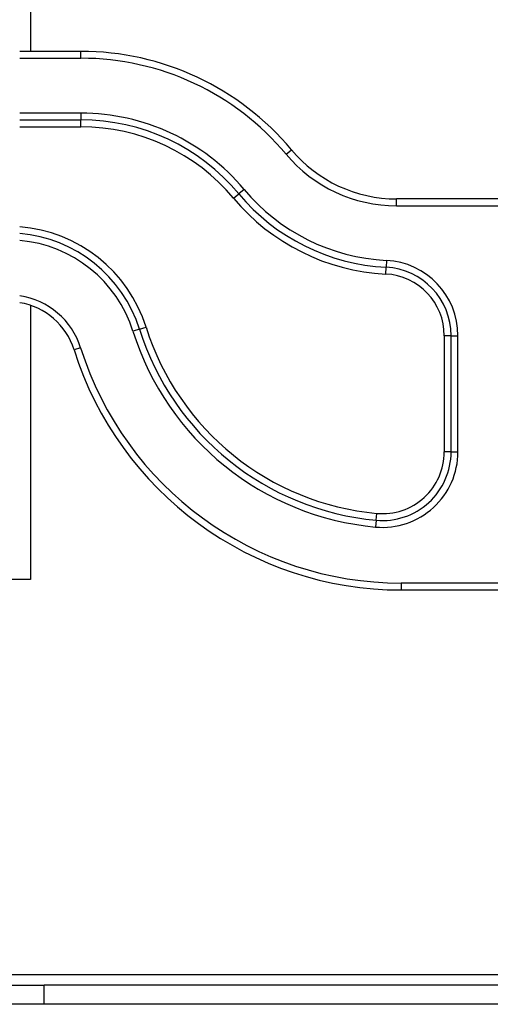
# Model space of a CAD drawing. Header units: inches. Extents: x 3 to 104, y 6 to 58.
# Tile 5 of 36: x 4.79 to 6.14, y 9.2 to 12.02. Entities that reach past the tile are written whole.
import ezdxf

# ---------------------------------------------------------------- set-up
doc = ezdxf.new("R2010")
doc.units = ezdxf.units.IN
doc.header["$MEASUREMENT"] = 0
doc.layers.add('Visible Edges(ANSI)', color=7, linetype='Continuous', lineweight=25)
doc.layers.add('Visible Tangent Edges(ANSI)', color=7, linetype='Continuous', lineweight=25)

msp = doc.modelspace()

# ---------------------------------------------------------------- linework, layer by layer
at = {"layer": 'Visible Edges(ANSI)'}
for p, q in [((4.9642, 11.9338), (4.7884, 11.9338)), ((6.5554, 11.5105), (5.87, 11.5105)), ((4.8195, 10.4184), (4.7334, 10.4184)), ((4.8194, 10.4185), (4.7884, 10.4185)), ((4.8194, 10.4185), (4.8195, 10.4185)), ((4.8195, 10.4185), (4.8195, 10.4184)), ((5.8835, 10.3885), (6.5554, 10.3885)), ((4.7334, 9.2545), (4.8584, 9.2545)), ((19.7414, 9.2545), (4.8584, 9.2545)), ((4.8584, 9.1995), (4.7334, 9.1995)), ((19.7414, 9.1995), (4.8584, 9.1995))]:
    msp.add_line(p, q, dxfattribs=at)
for centre, radius, start, end in [((4.9642, 11.1464), 0.7874, 39.9162, 90), ((5.87, 11.9042), 0.3937, 219.9162, 270), ((4.7568, 11.0184), 0.1969, 17.4576, 80.7372), ((5.8835, 11.3727), 0.9843, 197.4576, 270)]:
    msp.add_arc(centre, radius, start, end, dxfattribs=at)
at = {"layer": 'Visible Tangent Edges(ANSI)'}
for p, q in [((4.8194, 36.8403), (4.8194, 11.9338)), ((4.9642, 11.9141), (4.9642, 11.9338)), ((4.7884, 11.9141), (4.9642, 11.9141)), ((4.9642, 11.7566), (4.7884, 11.7566)), ((4.9642, 11.7566), (4.9642, 11.7369)), ((4.9642, 11.7369), (4.7884, 11.7369)), ((4.9642, 11.7172), (4.9642, 11.7369)), ((4.7884, 11.7172), (4.9642, 11.7172)), ((5.553, 11.639), (5.5681, 11.6516)), ((5.4322, 11.5379), (5.4171, 11.5253)), ((5.402, 11.5127), (5.4171, 11.5253)), ((5.87, 11.4908), (5.87, 11.5105)), ((5.87, 11.4908), (6.5554, 11.4908)), ((5.8407, 11.3341), (5.8397, 11.3145)), ((5.8387, 11.2948), (5.8397, 11.3145)), ((4.8194, 11.205), (4.8194, 10.4185)), ((5.1323, 11.1365), (5.1136, 11.1306)), ((5.1323, 11.1365), (5.1511, 11.1424)), ((6.0068, 11.1179), (6.0068, 10.7846)), ((6.0264, 11.1179), (6.0068, 11.1179)), ((6.0264, 11.1179), (6.0461, 11.1179)), ((6.0264, 10.7846), (6.0264, 11.1179)), ((6.0461, 10.7846), (6.0461, 11.1179)), ((4.9633, 11.0834), (4.9445, 11.0775)), ((6.0264, 10.7846), (6.0068, 10.7846)), ((6.0264, 10.7846), (6.0461, 10.7846)), ((5.8116, 10.5886), (5.8134, 10.6082)), ((5.8116, 10.5886), (5.8098, 10.569)), ((6.5554, 10.4082), (5.8835, 10.4082)), ((5.8835, 10.4082), (5.8835, 10.3885)), ((4.7334, 9.2855), (19.9974, 9.2855)), ((4.8584, 9.1995), (4.8584, 9.2545))]:
    msp.add_line(p, q, dxfattribs=at)
for centre, radius, start, end in [((4.9642, 11.1464), 0.7677, 39.9162, 90), ((4.9642, 11.1464), 0.6102, 39.9162, 90), ((4.9642, 11.1464), 0.5906, 39.9162, 90), ((4.9642, 11.1464), 0.5709, 39.9162, 90), ((5.87, 11.9042), 0.4134, 219.9162, 270), ((5.87, 11.9042), 0.5709, 219.9162, 267.0562), ((5.87, 11.9042), 0.6102, 219.9162, 267.0562), ((5.87, 11.9042), 0.5906, 219.9162, 267.0562), ((4.7568, 11.0184), 0.4134, 17.4576, 85.604), ((4.7568, 11.0184), 0.3937, 17.4576, 85.3837), ((4.7568, 11.0184), 0.374, 17.4576, 85.1402), ((5.8296, 11.1179), 0.2165, 0, 87.0562), ((5.8296, 11.1179), 0.1969, 0, 87.0562), ((5.8296, 11.1179), 0.1772, 0, 87.0562), ((4.7568, 11.0184), 0.2165, 17.4576, 81.5857), ((5.8835, 11.3727), 0.7874, 197.4576, 264.7667), ((5.8835, 11.3727), 0.7677, 197.4576, 264.7667), ((5.8835, 11.3727), 0.8071, 197.4576, 264.7667), ((5.8835, 11.3727), 0.9646, 197.4576, 270), ((5.8296, 10.7846), 0.2165, 264.7667, 0), ((5.8296, 10.7846), 0.1969, 264.7667, 0), ((5.8296, 10.7846), 0.1772, 264.7667, 0)]:
    msp.add_arc(centre, radius, start, end, dxfattribs=at)

doc.saveas('drawing.dxf')
